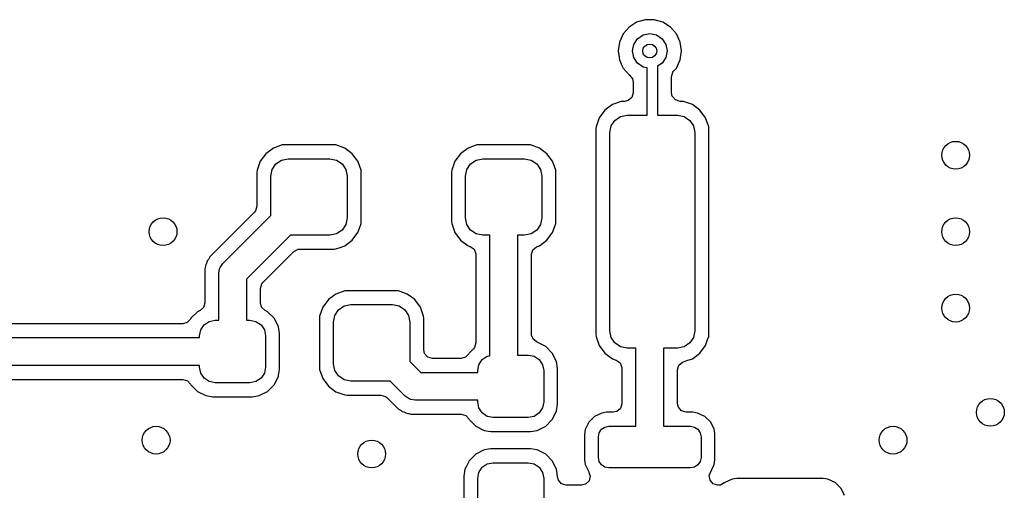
# Model space of a CAD drawing. Extents: x 0.4 to 10.6, y -8.1 to -0.4.
# Tile 12 of 42: x 5.135 to 5.693, y -1.82 to -1.553. Entities that reach past the tile are written whole.
import ezdxf

# ---------------------------------------------------------------- set-up
doc = ezdxf.new("R2010")
doc.units = 0
doc.header["$MEASUREMENT"] = 0
doc.layers.add('BLACK', color=7, linetype='CONTINUOUS')

msp = doc.modelspace()

# ---------------------------------------------------------------- linework, layer by layer
at = {"layer": 'BLACK', "linetype": 'CONTINUOUS'}
for p, q in [((5.48382, -1.55512), (5.48039, -1.55732)), ((5.48468, -1.55457), (5.48382, -1.55512)), ((5.48958, -1.55313), (5.48468, -1.55457)), ((5.48468, -1.55457), (5.48468, -1.55457)), ((5.48468, -1.55457), (5.48468, -1.55457)), ((5.49468, -1.55313), (5.48958, -1.55313)), ((5.48958, -1.55313), (5.48958, -1.55313)), ((5.49957, -1.55457), (5.49468, -1.55313)), ((5.49468, -1.55313), (5.49468, -1.55313)), ((5.50386, -1.55732), (5.49957, -1.55457)), ((5.49957, -1.55457), (5.49957, -1.55457)), ((5.49957, -1.55457), (5.49957, -1.55457)), ((5.47705, -1.56118), (5.47493, -1.56582)), ((5.48039, -1.55732), (5.47705, -1.56118)), ((5.47705, -1.56118), (5.47705, -1.56118)), ((5.48836, -1.56177), (5.49213, -1.56102)), ((5.49213, -1.56102), (5.49589, -1.56177)), ((5.5072, -1.56118), (5.50386, -1.55732)), ((5.50932, -1.56582), (5.5072, -1.56118)), ((5.47493, -1.56582), (5.47421, -1.57087)), ((5.48303, -1.5671), (5.48517, -1.56391)), ((5.48517, -1.56391), (5.48836, -1.56177)), ((5.49589, -1.56177), (5.49909, -1.56391)), ((5.49909, -1.56391), (5.50122, -1.5671)), ((5.51004, -1.57087), (5.50932, -1.56582)), ((5.47421, -1.57087), (5.47493, -1.57591)), ((5.48228, -1.57087), (5.48303, -1.5671)), ((5.48303, -1.57463), (5.48228, -1.57087)), ((5.50122, -1.5671), (5.50197, -1.57087)), ((5.50197, -1.57087), (5.50122, -1.57463)), ((5.50932, -1.57591), (5.51004, -1.57087)), ((5.47493, -1.57591), (5.47655, -1.57946)), ((5.48517, -1.57783), (5.48303, -1.57463)), ((5.48836, -1.57996), (5.48517, -1.57783)), ((5.49909, -1.57783), (5.49656, -1.57952)), ((5.50122, -1.57463), (5.49909, -1.57783)), ((5.5072, -1.58055), (5.50932, -1.57591)), ((5.47655, -1.57946), (5.47705, -1.58055)), ((5.47705, -1.58055), (5.47872, -1.58248)), ((5.47872, -1.58248), (5.48039, -1.58441)), ((5.49065, -1.58041), (5.48836, -1.57996)), ((5.49065, -1.60728), (5.49065, -1.58041)), ((5.49656, -1.57952), (5.49656, -1.60728)), ((5.50445, -1.58555), (5.50522, -1.58291)), ((5.50522, -1.58291), (5.50564, -1.58235)), ((5.50564, -1.58235), (5.5072, -1.58055)), ((5.5072, -1.58055), (5.5072, -1.58055)), ((5.5072, -1.58055), (5.5072, -1.58055)), ((5.48039, -1.58441), (5.48051, -1.58449)), ((5.48051, -1.58449), (5.48061, -1.5846)), ((5.48061, -1.5846), (5.48066, -1.58464)), ((5.48066, -1.58464), (5.48065, -1.58464)), ((5.48065, -1.58464), (5.48231, -1.58657)), ((5.48231, -1.58657), (5.48276, -1.58859)), ((5.48276, -1.58859), (5.48276, -1.59451)), ((5.50445, -1.59451), (5.50445, -1.58555)), ((5.48276, -1.59451), (5.48198, -1.59715)), ((5.50489, -1.59654), (5.50445, -1.59451)), ((5.476, -1.5995), (5.47095, -1.60127)), ((5.47719, -1.59939), (5.476, -1.5995)), ((5.476, -1.5995), (5.476, -1.5995)), ((5.47787, -1.59939), (5.47719, -1.59939)), ((5.4799, -1.59895), (5.47787, -1.59939)), ((5.48198, -1.59715), (5.4799, -1.59895)), ((5.50669, -1.59861), (5.50489, -1.59654)), ((5.50933, -1.59939), (5.50669, -1.59861)), ((5.51001, -1.59939), (5.50933, -1.59939)), ((5.51121, -1.5995), (5.51001, -1.59939)), ((5.51001, -1.59939), (5.51001, -1.59939)), ((5.51626, -1.60127), (5.51121, -1.5995)), ((5.46665, -1.60444), (5.46347, -1.60874)), ((5.47095, -1.60127), (5.46665, -1.60444)), ((5.47095, -1.60127), (5.47095, -1.60127)), ((5.52056, -1.60444), (5.51626, -1.60127)), ((5.51626, -1.60127), (5.51626, -1.60127)), ((5.52319, -1.60802), (5.52056, -1.60444)), ((5.46347, -1.60874), (5.46171, -1.61379)), ((5.46347, -1.60874), (5.46347, -1.60874)), ((5.47024, -1.61336), (5.47237, -1.61017)), ((5.47237, -1.61017), (5.47556, -1.60803)), ((5.47556, -1.60803), (5.47933, -1.60728)), ((5.47933, -1.60728), (5.49065, -1.60728)), ((5.49656, -1.60728), (5.50787, -1.60728)), ((5.50787, -1.60728), (5.51164, -1.60803)), ((5.51164, -1.60803), (5.51483, -1.61017)), ((5.51483, -1.61017), (5.51697, -1.61336)), ((5.52373, -1.60874), (5.52319, -1.60802)), ((5.5255, -1.61379), (5.52373, -1.60874)), ((5.52373, -1.60874), (5.52373, -1.60874)), ((5.46171, -1.61379), (5.46159, -1.61499)), ((5.46159, -1.61499), (5.46159, -1.73147)), ((5.46171, -1.61379), (5.46171, -1.61379)), ((5.46949, -1.61713), (5.47024, -1.61336)), ((5.51697, -1.61336), (5.51772, -1.61713)), ((5.52561, -1.61499), (5.5255, -1.61379)), ((5.5255, -1.61379), (5.5255, -1.61379)), ((5.52561, -1.67847), (5.52561, -1.61499)), ((5.46949, -1.72933), (5.46949, -1.61713)), ((5.51772, -1.61713), (5.51772, -1.72933)), ((5.27902, -1.62587), (5.27472, -1.62905)), ((5.28407, -1.62411), (5.27902, -1.62587)), ((5.27902, -1.62587), (5.27902, -1.62587)), ((5.28526, -1.624), (5.28407, -1.62411)), ((5.28407, -1.62411), (5.28407, -1.62411)), ((5.28527, -1.624), (5.28526, -1.624)), ((5.31316, -1.624), (5.28527, -1.624)), ((5.31436, -1.62411), (5.31316, -1.624)), ((5.31316, -1.624), (5.31316, -1.624)), ((5.3194, -1.62587), (5.31436, -1.62411)), ((5.32371, -1.62905), (5.3194, -1.62587)), ((5.3194, -1.62587), (5.3194, -1.62587)), ((5.38926, -1.62587), (5.38495, -1.62905)), ((5.3943, -1.62411), (5.38926, -1.62587)), ((5.38926, -1.62587), (5.38926, -1.62587)), ((5.3955, -1.624), (5.3943, -1.62411)), ((5.3943, -1.62411), (5.3943, -1.62411)), ((5.4234, -1.624), (5.3955, -1.624)), ((5.3955, -1.624), (5.3955, -1.624)), ((5.42459, -1.62411), (5.4234, -1.624)), ((5.4234, -1.624), (5.4234, -1.624)), ((5.42964, -1.62587), (5.42459, -1.62411)), ((5.43394, -1.62905), (5.42964, -1.62587)), ((5.42964, -1.62587), (5.42964, -1.62587)), ((5.27154, -1.63335), (5.26978, -1.6384)), ((5.27472, -1.62905), (5.27154, -1.63335)), ((5.27154, -1.63335), (5.27154, -1.63335)), ((5.28044, -1.63477), (5.28364, -1.63264)), ((5.28364, -1.63264), (5.2874, -1.63189)), ((5.2874, -1.63189), (5.31102, -1.63189)), ((5.31102, -1.63189), (5.31479, -1.63264)), ((5.31479, -1.63264), (5.31798, -1.63477)), ((5.32688, -1.63335), (5.32371, -1.62905)), ((5.3272, -1.63425), (5.32688, -1.63335)), ((5.38178, -1.63335), (5.38001, -1.6384)), ((5.38495, -1.62905), (5.38178, -1.63335)), ((5.38178, -1.63335), (5.38178, -1.63335)), ((5.39068, -1.63477), (5.39387, -1.63264)), ((5.39387, -1.63264), (5.39764, -1.63189)), ((5.39764, -1.63189), (5.42126, -1.63189)), ((5.42126, -1.63189), (5.42503, -1.63264)), ((5.42503, -1.63264), (5.42822, -1.63477)), ((5.43712, -1.63335), (5.43394, -1.62905)), ((5.43743, -1.63425), (5.43712, -1.63335)), ((5.26978, -1.6384), (5.26967, -1.6396)), ((5.26978, -1.6384), (5.26978, -1.6384)), ((5.27756, -1.64173), (5.27831, -1.63797)), ((5.27831, -1.63797), (5.28044, -1.63477)), ((5.31798, -1.63477), (5.32012, -1.63797)), ((5.32012, -1.63797), (5.32087, -1.64173)), ((5.32865, -1.6384), (5.3272, -1.63425)), ((5.32876, -1.6396), (5.32865, -1.6384)), ((5.32865, -1.6384), (5.32865, -1.6384)), ((5.38001, -1.6384), (5.3799, -1.6396)), ((5.38001, -1.6384), (5.38001, -1.6384)), ((5.3878, -1.64173), (5.38854, -1.63797)), ((5.38854, -1.63797), (5.39068, -1.63477)), ((5.42822, -1.63477), (5.43035, -1.63797)), ((5.43035, -1.63797), (5.4311, -1.64173)), ((5.43888, -1.6384), (5.43743, -1.63425)), ((5.439, -1.6396), (5.43888, -1.6384)), ((5.43888, -1.6384), (5.43888, -1.6384)), ((5.26967, -1.6396), (5.26967, -1.65877)), ((5.27756, -1.66406), (5.27756, -1.64173)), ((5.32087, -1.64173), (5.32087, -1.66535)), ((5.32876, -1.66749), (5.32876, -1.6396)), ((5.3799, -1.6396), (5.3799, -1.66749)), ((5.3878, -1.66535), (5.3878, -1.64173)), ((5.4311, -1.64173), (5.4311, -1.66535)), ((5.439, -1.66749), (5.439, -1.6396)), ((5.26889, -1.66141), (5.26824, -1.66222)), ((5.26967, -1.65877), (5.26889, -1.66141)), ((5.26824, -1.66222), (5.24388, -1.68658)), ((5.25034, -1.69128), (5.27756, -1.66406)), ((5.32087, -1.66535), (5.32012, -1.66912)), ((5.38854, -1.66912), (5.3878, -1.66535)), ((5.4311, -1.66535), (5.43035, -1.66912)), ((5.31798, -1.67231), (5.31479, -1.67445)), ((5.32012, -1.66912), (5.31798, -1.67231)), ((5.32688, -1.67374), (5.32776, -1.67121)), ((5.32776, -1.67121), (5.32865, -1.66869)), ((5.32865, -1.66869), (5.32876, -1.66749)), ((5.32865, -1.66869), (5.32865, -1.66869)), ((5.3799, -1.66749), (5.38001, -1.66869)), ((5.38001, -1.66869), (5.38001, -1.66869)), ((5.38001, -1.66869), (5.38137, -1.67257)), ((5.38137, -1.67257), (5.38178, -1.67374)), ((5.39068, -1.67231), (5.38854, -1.66912)), ((5.39387, -1.67445), (5.39068, -1.67231)), ((5.42822, -1.67231), (5.42503, -1.67445)), ((5.43035, -1.66912), (5.42822, -1.67231)), ((5.43712, -1.67374), (5.438, -1.67121)), ((5.438, -1.67121), (5.43888, -1.66869)), ((5.43888, -1.66869), (5.439, -1.66749)), ((5.43888, -1.66869), (5.43888, -1.66869)), ((5.28869, -1.6752), (5.26378, -1.70011)), ((5.31102, -1.6752), (5.28869, -1.6752)), ((5.31479, -1.67445), (5.31102, -1.6752)), ((5.3194, -1.68121), (5.32371, -1.67804)), ((5.32371, -1.67804), (5.32688, -1.67374)), ((5.38178, -1.67374), (5.38495, -1.67804)), ((5.38495, -1.67804), (5.38926, -1.68121)), ((5.39764, -1.6752), (5.39387, -1.67445)), ((5.40157, -1.6752), (5.39764, -1.6752)), ((5.40157, -1.7435), (5.40157, -1.6752)), ((5.42126, -1.6752), (5.41732, -1.6752)), ((5.41732, -1.6752), (5.41732, -1.74311)), ((5.42503, -1.67445), (5.42126, -1.6752)), ((5.42964, -1.68121), (5.43394, -1.67804)), ((5.43394, -1.67804), (5.43712, -1.67374)), ((5.29053, -1.68452), (5.29295, -1.6832)), ((5.29295, -1.6832), (5.29399, -1.68309)), ((5.29399, -1.68309), (5.31316, -1.68309)), ((5.31316, -1.68309), (5.31436, -1.68298)), ((5.31436, -1.68298), (5.31688, -1.6821)), ((5.31436, -1.68298), (5.31436, -1.68298)), ((5.31688, -1.6821), (5.3194, -1.68121)), ((5.38926, -1.68121), (5.39041, -1.68162)), ((5.39041, -1.68162), (5.39265, -1.68322)), ((5.39265, -1.68322), (5.39366, -1.68578)), ((5.42522, -1.68622), (5.42599, -1.68359)), ((5.42599, -1.68359), (5.42807, -1.68178)), ((5.42807, -1.68178), (5.42849, -1.68162)), ((5.42849, -1.68162), (5.42964, -1.68121)), ((5.52561, -1.73147), (5.52561, -1.67847)), ((5.24219, -1.6889), (5.24168, -1.6896)), ((5.24259, -1.68824), (5.24219, -1.6889)), ((5.24299, -1.68747), (5.24259, -1.68824)), ((5.24388, -1.68658), (5.24299, -1.68747)), ((5.24299, -1.68747), (5.24299, -1.68747)), ((5.2731, -1.70195), (5.29053, -1.68452)), ((5.39366, -1.68578), (5.39368, -1.68622)), ((5.39368, -1.68622), (5.39368, -1.73612)), ((5.42522, -1.73123), (5.42522, -1.68622)), ((5.24041, -1.69352), (5.24014, -1.69435)), ((5.24014, -1.69435), (5.24014, -1.69435)), ((5.24014, -1.69435), (5.24014, -1.69658)), ((5.24059, -1.69278), (5.24041, -1.69352)), ((5.24072, -1.69192), (5.24059, -1.69278)), ((5.24112, -1.69114), (5.24072, -1.69192)), ((5.24072, -1.69192), (5.24072, -1.69192)), ((5.24141, -1.69043), (5.24112, -1.69114)), ((5.24168, -1.6896), (5.24141, -1.69043)), ((5.24168, -1.6896), (5.24168, -1.6896)), ((5.24833, -1.69556), (5.24847, -1.69425)), ((5.24847, -1.69425), (5.24871, -1.69387)), ((5.24871, -1.69387), (5.24881, -1.69343)), ((5.24881, -1.69343), (5.24963, -1.6924)), ((5.24963, -1.6924), (5.25034, -1.69128)), ((5.24014, -1.69658), (5.24014, -1.69658)), ((5.24014, -1.69658), (5.24014, -1.71351)), ((5.24803, -1.69685), (5.24833, -1.69556)), ((5.24803, -1.72343), (5.24803, -1.69685)), ((5.26378, -1.70011), (5.26378, -1.72343)), ((5.27167, -1.7054), (5.27245, -1.70276)), ((5.27167, -1.71351), (5.27167, -1.7054)), ((5.27245, -1.70276), (5.2731, -1.70195)), ((5.31015, -1.71173), (5.30698, -1.71603)), ((5.31445, -1.70855), (5.31015, -1.71173)), ((5.3195, -1.70679), (5.31445, -1.70855)), ((5.31445, -1.70855), (5.31445, -1.70855)), ((5.3207, -1.70667), (5.3195, -1.70679)), ((5.3195, -1.70679), (5.3195, -1.70679)), ((5.34859, -1.70667), (5.3207, -1.70667)), ((5.3207, -1.70667), (5.3207, -1.70667)), ((5.34979, -1.70679), (5.34859, -1.70667)), ((5.34859, -1.70667), (5.34859, -1.70667)), ((5.35484, -1.70855), (5.34979, -1.70679)), ((5.35914, -1.71173), (5.35484, -1.70855)), ((5.35484, -1.70855), (5.35484, -1.70855)), ((5.36231, -1.71603), (5.35914, -1.71173)), ((5.23936, -1.71615), (5.23747, -1.71786)), ((5.24014, -1.71351), (5.23936, -1.71615)), ((5.27234, -1.71597), (5.27167, -1.71351)), ((5.27434, -1.71786), (5.27234, -1.71597)), ((5.30698, -1.71603), (5.30521, -1.72107)), ((5.30698, -1.71603), (5.30698, -1.71603)), ((5.31587, -1.71745), (5.31907, -1.71532)), ((5.31907, -1.71532), (5.32283, -1.71457)), ((5.32283, -1.71457), (5.34646, -1.71457)), ((5.34646, -1.71457), (5.35022, -1.71532)), ((5.35022, -1.71532), (5.35342, -1.71745)), ((5.36249, -1.71654), (5.36231, -1.71603)), ((5.36408, -1.72107), (5.36249, -1.71654)), ((5.23214, -1.72271), (5.23025, -1.72471)), ((5.23234, -1.72231), (5.23214, -1.72271)), ((5.23609, -1.71856), (5.23234, -1.72231)), ((5.23234, -1.72231), (5.23234, -1.72231)), ((5.23747, -1.71786), (5.23609, -1.71856)), ((5.27572, -1.71856), (5.27434, -1.71786)), ((5.27947, -1.72231), (5.27572, -1.71856)), ((5.27572, -1.71856), (5.27572, -1.71856)), ((5.27572, -1.71856), (5.27572, -1.71856)), ((5.28188, -1.72704), (5.27947, -1.72231)), ((5.27947, -1.72231), (5.27947, -1.72231)), ((5.27947, -1.72231), (5.27947, -1.72231)), ((5.30521, -1.72107), (5.3051, -1.72227)), ((5.3051, -1.72227), (5.3051, -1.75017)), ((5.30521, -1.72107), (5.30521, -1.72107)), ((5.31299, -1.72441), (5.31374, -1.72064)), ((5.31374, -1.72064), (5.31587, -1.71745)), ((5.35342, -1.71745), (5.35555, -1.72064)), ((5.35555, -1.72064), (5.3563, -1.72441)), ((5.36419, -1.72227), (5.36408, -1.72107)), ((5.36408, -1.72107), (5.36408, -1.72107)), ((5.36419, -1.74018), (5.36419, -1.72227)), ((5.22779, -1.72537), (5.12267, -1.72537)), ((5.23025, -1.72471), (5.22779, -1.72537)), ((5.23788, -1.72889), (5.2398, -1.72602)), ((5.2398, -1.72602), (5.24267, -1.7241)), ((5.24267, -1.7241), (5.24606, -1.72343)), ((5.24606, -1.72343), (5.24803, -1.72343)), ((5.26378, -1.72343), (5.26575, -1.72343)), ((5.26575, -1.72343), (5.26914, -1.7241)), ((5.26914, -1.7241), (5.27201, -1.72602)), ((5.27201, -1.72602), (5.27393, -1.72889)), ((5.2825, -1.73096), (5.28188, -1.72704)), ((5.28188, -1.72704), (5.28188, -1.72704)), ((5.28188, -1.72704), (5.28188, -1.72704)), ((5.31299, -1.74803), (5.31299, -1.72441)), ((5.3563, -1.72441), (5.3563, -1.74674)), ((5.11417, -1.73327), (5.2372, -1.73327)), ((5.2372, -1.73228), (5.23788, -1.72889)), ((5.2372, -1.73327), (5.2372, -1.73228)), ((5.27393, -1.72889), (5.27461, -1.73228)), ((5.27461, -1.73228), (5.27461, -1.75)), ((5.2825, -1.75017), (5.2825, -1.73096)), ((5.42525, -1.73179), (5.42522, -1.73123)), ((5.42632, -1.73432), (5.42525, -1.73179)), ((5.46159, -1.73147), (5.46171, -1.73267)), ((5.46171, -1.73267), (5.46171, -1.73267)), ((5.46171, -1.73267), (5.46346, -1.73767)), ((5.47024, -1.7331), (5.46949, -1.72933)), ((5.47237, -1.73629), (5.47024, -1.7331)), ((5.51697, -1.7331), (5.51483, -1.73629)), ((5.51772, -1.72933), (5.51697, -1.7331)), ((5.52492, -1.73432), (5.5255, -1.73267)), ((5.5255, -1.73267), (5.52561, -1.73147)), ((5.5255, -1.73267), (5.5255, -1.73267)), ((5.39225, -1.73957), (5.38982, -1.742)), ((5.39291, -1.73876), (5.39225, -1.73957)), ((5.39368, -1.73612), (5.39291, -1.73876)), ((5.42817, -1.73559), (5.42632, -1.73432)), ((5.42813, -1.73566), (5.42817, -1.73559)), ((5.42847, -1.73584), (5.42813, -1.73566)), ((5.4332, -1.73825), (5.42847, -1.73584)), ((5.42847, -1.73584), (5.42847, -1.73584)), ((5.43695, -1.742), (5.4332, -1.73825)), ((5.4332, -1.73825), (5.4332, -1.73825)), ((5.4332, -1.73825), (5.4332, -1.73825)), ((5.46346, -1.73767), (5.46347, -1.73771)), ((5.46347, -1.73771), (5.46665, -1.74201)), ((5.47556, -1.73842), (5.47237, -1.73629)), ((5.47933, -1.73917), (5.47556, -1.73842)), ((5.48425, -1.73917), (5.47933, -1.73917)), ((5.48425, -1.78346), (5.48425, -1.73917)), ((5.50787, -1.73917), (5.5, -1.73917)), ((5.5, -1.73917), (5.5, -1.78346)), ((5.51164, -1.73842), (5.50787, -1.73917)), ((5.51483, -1.73629), (5.51164, -1.73842)), ((5.52056, -1.74201), (5.52373, -1.73771)), ((5.52373, -1.73771), (5.52492, -1.73432)), ((5.36463, -1.74221), (5.36419, -1.74018)), ((5.36644, -1.74428), (5.36463, -1.74221)), ((5.36907, -1.74506), (5.36644, -1.74428)), ((5.38527, -1.74506), (5.36907, -1.74506)), ((5.38773, -1.74439), (5.38527, -1.74506)), ((5.38962, -1.74239), (5.38773, -1.74439)), ((5.38982, -1.742), (5.38962, -1.74239)), ((5.38982, -1.742), (5.38982, -1.742)), ((5.39728, -1.7457), (5.40015, -1.74378)), ((5.40015, -1.74378), (5.40157, -1.7435)), ((5.41732, -1.74311), (5.42323, -1.74311)), ((5.42323, -1.74311), (5.42662, -1.74378)), ((5.42662, -1.74378), (5.42949, -1.7457)), ((5.43936, -1.74673), (5.43695, -1.742)), ((5.43695, -1.742), (5.43695, -1.742)), ((5.43695, -1.742), (5.43695, -1.742)), ((5.46665, -1.74201), (5.47095, -1.74519)), ((5.47095, -1.74519), (5.47309, -1.74594)), ((5.51308, -1.7463), (5.51626, -1.74519)), ((5.51626, -1.74519), (5.52056, -1.74201)), ((5.2372, -1.74902), (5.11417, -1.74902)), ((5.2372, -1.75), (5.2372, -1.74902)), ((5.23788, -1.75339), (5.2372, -1.75)), ((5.27461, -1.75), (5.27393, -1.75339)), ((5.2825, -1.75132), (5.2825, -1.75017)), ((5.3051, -1.75017), (5.30521, -1.75137)), ((5.31374, -1.7518), (5.31299, -1.74803)), ((5.3563, -1.74674), (5.36251, -1.75295)), ((5.39469, -1.75197), (5.39536, -1.74858)), ((5.39536, -1.74858), (5.39728, -1.7457)), ((5.42949, -1.7457), (5.43141, -1.74858)), ((5.43141, -1.74858), (5.43209, -1.75197)), ((5.43998, -1.75065), (5.43936, -1.74673)), ((5.43936, -1.74673), (5.43936, -1.74673)), ((5.43936, -1.74673), (5.43936, -1.74673)), ((5.43998, -1.771), (5.43998, -1.75065)), ((5.47309, -1.74594), (5.47532, -1.74754)), ((5.47532, -1.74754), (5.47634, -1.7501)), ((5.47634, -1.7501), (5.47636, -1.75055)), ((5.47636, -1.75055), (5.47636, -1.77069)), ((5.50789, -1.75158), (5.50867, -1.74894)), ((5.50867, -1.74894), (5.51075, -1.74714)), ((5.51075, -1.74714), (5.51116, -1.74697)), ((5.51116, -1.74697), (5.51308, -1.7463)), ((5.2398, -1.75626), (5.23788, -1.75339)), ((5.24267, -1.75818), (5.2398, -1.75626)), ((5.27201, -1.75626), (5.26914, -1.75818)), ((5.27393, -1.75339), (5.27201, -1.75626)), ((5.27947, -1.75997), (5.28188, -1.75524)), ((5.28188, -1.75524), (5.28195, -1.75479)), ((5.28195, -1.75479), (5.2825, -1.75132)), ((5.30521, -1.75137), (5.30521, -1.75137)), ((5.30521, -1.75137), (5.30696, -1.75637)), ((5.31587, -1.75499), (5.31374, -1.7518)), ((5.31907, -1.75712), (5.31587, -1.75499)), ((5.36251, -1.75295), (5.39469, -1.75295)), ((5.39469, -1.75295), (5.39469, -1.75197)), ((5.43209, -1.75197), (5.43209, -1.76969)), ((5.50789, -1.77069), (5.50789, -1.75158)), ((5.12512, -1.75691), (5.22779, -1.75691)), ((5.22779, -1.75691), (5.23043, -1.75768)), ((5.23043, -1.75768), (5.23214, -1.75958)), ((5.23214, -1.75958), (5.23234, -1.75997)), ((5.23234, -1.75997), (5.23234, -1.75997)), ((5.23234, -1.75997), (5.23609, -1.76372)), ((5.24606, -1.75886), (5.24267, -1.75818)), ((5.26575, -1.75886), (5.24606, -1.75886)), ((5.26914, -1.75818), (5.26575, -1.75886)), ((5.27572, -1.76372), (5.27947, -1.75997)), ((5.30696, -1.75637), (5.30698, -1.75641)), ((5.30698, -1.75641), (5.31015, -1.76071)), ((5.31015, -1.76071), (5.31445, -1.76389)), ((5.32283, -1.75787), (5.31907, -1.75712)), ((5.34516, -1.75787), (5.32283, -1.75787)), ((5.35368, -1.76639), (5.34516, -1.75787)), ((5.23609, -1.76372), (5.23609, -1.76372)), ((5.23609, -1.76372), (5.23609, -1.76372)), ((5.23609, -1.76372), (5.24082, -1.76613)), ((5.24082, -1.76613), (5.24082, -1.76613)), ((5.24082, -1.76613), (5.24082, -1.76613)), ((5.24082, -1.76613), (5.24474, -1.76675)), ((5.24474, -1.76675), (5.24474, -1.76675)), ((5.24474, -1.76675), (5.26707, -1.76675)), ((5.26707, -1.76675), (5.27099, -1.76613)), ((5.27099, -1.76613), (5.27572, -1.76372)), ((5.27099, -1.76613), (5.27099, -1.76613)), ((5.27099, -1.76613), (5.27099, -1.76613)), ((5.31445, -1.76389), (5.31549, -1.76425)), ((5.31549, -1.76425), (5.3195, -1.76566)), ((5.3195, -1.76566), (5.3207, -1.76577)), ((5.3207, -1.76577), (5.3207, -1.76577)), ((5.3207, -1.76577), (5.33987, -1.76577)), ((5.33987, -1.76577), (5.34251, -1.76654)), ((5.34251, -1.76654), (5.34332, -1.7672)), ((5.34332, -1.7672), (5.34634, -1.77021)), ((5.3548, -1.7671), (5.35368, -1.76639)), ((5.35584, -1.76792), (5.3548, -1.7671)), ((5.34634, -1.77021), (5.34987, -1.77374)), ((5.35627, -1.76802), (5.35584, -1.76792)), ((5.35665, -1.76826), (5.35627, -1.76802)), ((5.35796, -1.76841), (5.35665, -1.76826)), ((5.35925, -1.7687), (5.35796, -1.76841)), ((5.39469, -1.7687), (5.35925, -1.7687)), ((5.39469, -1.76969), (5.39469, -1.7687)), ((5.39536, -1.77307), (5.39469, -1.76969)), ((5.39728, -1.77595), (5.39536, -1.77307)), ((5.43141, -1.77307), (5.42949, -1.77595)), ((5.43209, -1.76969), (5.43141, -1.77307)), ((5.43938, -1.77481), (5.43998, -1.771)), ((5.47636, -1.77069), (5.47558, -1.77333)), ((5.50833, -1.77272), (5.50789, -1.77069)), ((5.51014, -1.7748), (5.50833, -1.77272)), ((5.34987, -1.77374), (5.35065, -1.77414)), ((5.35065, -1.77414), (5.3513, -1.77454)), ((5.3513, -1.77454), (5.352, -1.77505)), ((5.352, -1.77505), (5.352, -1.77505)), ((5.352, -1.77505), (5.352, -1.77505)), ((5.352, -1.77505), (5.35283, -1.77532)), ((5.35283, -1.77532), (5.35354, -1.77561)), ((5.35354, -1.77561), (5.35432, -1.77601)), ((5.35432, -1.77601), (5.35518, -1.77615)), ((5.35518, -1.77615), (5.35593, -1.77632)), ((5.35593, -1.77632), (5.35675, -1.77659)), ((5.35675, -1.77659), (5.35791, -1.77659)), ((5.35791, -1.77659), (5.35791, -1.77659)), ((5.35791, -1.77659), (5.35801, -1.77659)), ((5.35801, -1.77659), (5.38527, -1.77659)), ((5.38527, -1.77659), (5.38791, -1.77737)), ((5.38791, -1.77737), (5.38962, -1.77926)), ((5.40015, -1.77787), (5.39728, -1.77595)), ((5.40354, -1.77854), (5.40015, -1.77787)), ((5.42323, -1.77854), (5.40354, -1.77854)), ((5.42662, -1.77787), (5.42323, -1.77854)), ((5.42949, -1.77595), (5.42662, -1.77787)), ((5.43695, -1.77965), (5.43936, -1.77493)), ((5.43936, -1.77493), (5.43938, -1.77481)), ((5.46087, -1.77798), (5.45761, -1.78124)), ((5.465, -1.77596), (5.46087, -1.77798)), ((5.46769, -1.77557), (5.465, -1.77596)), ((5.47148, -1.77557), (5.46769, -1.77557)), ((5.4735, -1.77513), (5.47148, -1.77557)), ((5.47558, -1.77333), (5.4735, -1.77513)), ((5.51278, -1.77557), (5.51014, -1.7748)), ((5.51657, -1.77557), (5.51278, -1.77557)), ((5.51925, -1.77596), (5.51657, -1.77557)), ((5.51657, -1.77557), (5.51657, -1.77557)), ((5.52339, -1.77798), (5.51925, -1.77596)), ((5.52664, -1.78124), (5.52339, -1.77798)), ((5.38962, -1.77926), (5.38982, -1.77965)), ((5.38982, -1.77965), (5.38982, -1.77965)), ((5.38982, -1.77965), (5.39357, -1.78341)), ((5.39357, -1.78341), (5.39357, -1.78341)), ((5.39357, -1.78341), (5.39357, -1.78341)), ((5.39357, -1.78341), (5.3983, -1.78582)), ((5.42847, -1.78582), (5.4332, -1.78341)), ((5.4332, -1.78341), (5.43695, -1.77965)), ((5.45761, -1.78124), (5.45559, -1.78538)), ((5.46482, -1.78519), (5.46674, -1.78391)), ((5.46674, -1.78391), (5.469, -1.78346)), ((5.469, -1.78346), (5.48425, -1.78346)), ((5.5, -1.78346), (5.51526, -1.78346)), ((5.51526, -1.78346), (5.51752, -1.78391)), ((5.51752, -1.78391), (5.51943, -1.78519)), ((5.52854, -1.78513), (5.52664, -1.78124)), ((5.52664, -1.78124), (5.52664, -1.78124)), ((5.52664, -1.78124), (5.52664, -1.78124)), ((5.3983, -1.78582), (5.3983, -1.78582)), ((5.3983, -1.78582), (5.3983, -1.78582)), ((5.3983, -1.78582), (5.40222, -1.78644)), ((5.40222, -1.78644), (5.40222, -1.78644)), ((5.40222, -1.78644), (5.42455, -1.78644)), ((5.42455, -1.78644), (5.42847, -1.78582)), ((5.42847, -1.78582), (5.42847, -1.78582)), ((5.42847, -1.78582), (5.42847, -1.78582)), ((5.45559, -1.78538), (5.4552, -1.78806)), ((5.4552, -1.78806), (5.4552, -1.80249)), ((5.46309, -1.78937), (5.46354, -1.78711)), ((5.46309, -1.80118), (5.46309, -1.78937)), ((5.46354, -1.78711), (5.46482, -1.78519)), ((5.51943, -1.78519), (5.52071, -1.78711)), ((5.52071, -1.78711), (5.52116, -1.78937)), ((5.52116, -1.78937), (5.52116, -1.80118)), ((5.52866, -1.78538), (5.52854, -1.78513)), ((5.52897, -1.78746), (5.52866, -1.78538)), ((5.52906, -1.78806), (5.52897, -1.78746)), ((5.52906, -1.80249), (5.52906, -1.78806)), ((5.39357, -1.79927), (5.38982, -1.80302)), ((5.3983, -1.79686), (5.39357, -1.79927)), ((5.39357, -1.79927), (5.39357, -1.79927)), ((5.40222, -1.79624), (5.3983, -1.79686)), ((5.42455, -1.79624), (5.40222, -1.79624)), ((5.40222, -1.79624), (5.40222, -1.79624)), ((5.42847, -1.79686), (5.42455, -1.79624)), ((5.42455, -1.79624), (5.42455, -1.79624)), ((5.4332, -1.79927), (5.42847, -1.79686)), ((5.42847, -1.79686), (5.42847, -1.79686)), ((5.42847, -1.79686), (5.42847, -1.79686)), ((5.43695, -1.80302), (5.4332, -1.79927)), ((5.4332, -1.79927), (5.4332, -1.79927)), ((5.4332, -1.79927), (5.4332, -1.79927)), ((5.38809, -1.80642), (5.38741, -1.80775)), ((5.38982, -1.80302), (5.38809, -1.80642)), ((5.38982, -1.80302), (5.38982, -1.80302)), ((5.38982, -1.80302), (5.38982, -1.80302)), ((5.38982, -1.80302), (5.38982, -1.80302)), ((5.39728, -1.80673), (5.40015, -1.80481)), ((5.40015, -1.80481), (5.40354, -1.80413)), ((5.40354, -1.80413), (5.42323, -1.80413)), ((5.42323, -1.80413), (5.42662, -1.80481)), ((5.42662, -1.80481), (5.42949, -1.80673)), ((5.43936, -1.80775), (5.43695, -1.80302)), ((5.43695, -1.80302), (5.43695, -1.80302)), ((5.43695, -1.80302), (5.43695, -1.80302)), ((5.4552, -1.80249), (5.45559, -1.80517)), ((5.45559, -1.80517), (5.45559, -1.80517)), ((5.45559, -1.80517), (5.4569, -1.80786)), ((5.46354, -1.80344), (5.46309, -1.80118)), ((5.46482, -1.80536), (5.46354, -1.80344)), ((5.46674, -1.80664), (5.46482, -1.80536)), ((5.51943, -1.80536), (5.51752, -1.80664)), ((5.52071, -1.80344), (5.51943, -1.80536)), ((5.52116, -1.80118), (5.52071, -1.80344)), ((5.52726, -1.80805), (5.52866, -1.80517)), ((5.52866, -1.80517), (5.52906, -1.80249)), ((5.38741, -1.80775), (5.38679, -1.81167)), ((5.38679, -1.81167), (5.38679, -1.83203)), ((5.39469, -1.81299), (5.39536, -1.8096)), ((5.39536, -1.8096), (5.39728, -1.80673)), ((5.42949, -1.80673), (5.43141, -1.8096)), ((5.43141, -1.8096), (5.43209, -1.81299)), ((5.43998, -1.81167), (5.43936, -1.80775)), ((5.43936, -1.80775), (5.43936, -1.80775)), ((5.43936, -1.80775), (5.43936, -1.80775)), ((5.43998, -1.81203), (5.43998, -1.81167)), ((5.44042, -1.81406), (5.43998, -1.81203)), ((5.4569, -1.80786), (5.45779, -1.80967)), ((5.45779, -1.80967), (5.45771, -1.80971)), ((5.45771, -1.80971), (5.45843, -1.81179)), ((5.45843, -1.81179), (5.45778, -1.81446)), ((5.469, -1.80709), (5.46674, -1.80664)), ((5.51526, -1.80709), (5.469, -1.80709)), ((5.51752, -1.80664), (5.51526, -1.80709)), ((5.52587, -1.81133), (5.52652, -1.8097)), ((5.52626, -1.81406), (5.52587, -1.81133)), ((5.52646, -1.80967), (5.52726, -1.80805)), ((5.52652, -1.8097), (5.52646, -1.80967)), ((5.39469, -1.83071), (5.39469, -1.81299)), ((5.43209, -1.81299), (5.43209, -1.8248)), ((5.44222, -1.81613), (5.44042, -1.81406)), ((5.44486, -1.81691), (5.44222, -1.81613)), ((5.45355, -1.81691), (5.44486, -1.81691)), ((5.45579, -1.81636), (5.45355, -1.81691)), ((5.45778, -1.81446), (5.45579, -1.81636)), ((5.52806, -1.81613), (5.52626, -1.81406)), ((5.5307, -1.81691), (5.52806, -1.81613)), ((5.53114, -1.81691), (5.5307, -1.81691)), ((5.53218, -1.8168), (5.53114, -1.81691)), ((5.53435, -1.81561), (5.53218, -1.8168)), ((5.53436, -1.81562), (5.53435, -1.81561)), ((5.53443, -1.81557), (5.53436, -1.81562)), ((5.53459, -1.81548), (5.53443, -1.81557)), ((5.53469, -1.81539), (5.53459, -1.81548)), ((5.53882, -1.81336), (5.53469, -1.81539)), ((5.54151, -1.81297), (5.53882, -1.81336)), ((5.59038, -1.81297), (5.54151, -1.81297)), ((5.54151, -1.81297), (5.54151, -1.81297)), ((5.59307, -1.81336), (5.59038, -1.81297)), ((5.59038, -1.81297), (5.59038, -1.81297)), ((5.5972, -1.81539), (5.59307, -1.81336)), ((5.60046, -1.81864), (5.5972, -1.81539)), ((5.60248, -1.82278), (5.60046, -1.81864)), ((5.60046, -1.81864), (5.60046, -1.81864)), ((5.60046, -1.81864), (5.60046, -1.81864))]:
    msp.add_line(p, q, dxfattribs=at)
at = {"layer": 'BLACK'}
for centre, radius in [((5.49213, -1.57087), 0.00394), ((5.66535, -1.62992), 0.00787), ((5.21654, -1.67323), 0.00787), ((5.66535, -1.67323), 0.00787), ((5.66535, -1.71654), 0.00787), ((5.68504, -1.77559), 0.00787), ((5.2126, -1.79134), 0.00787), ((5.62992, -1.79134), 0.00787), ((5.33465, -1.79921), 0.00787)]:
    msp.add_circle(centre, radius, dxfattribs=at)

doc.saveas('drawing.dxf')
